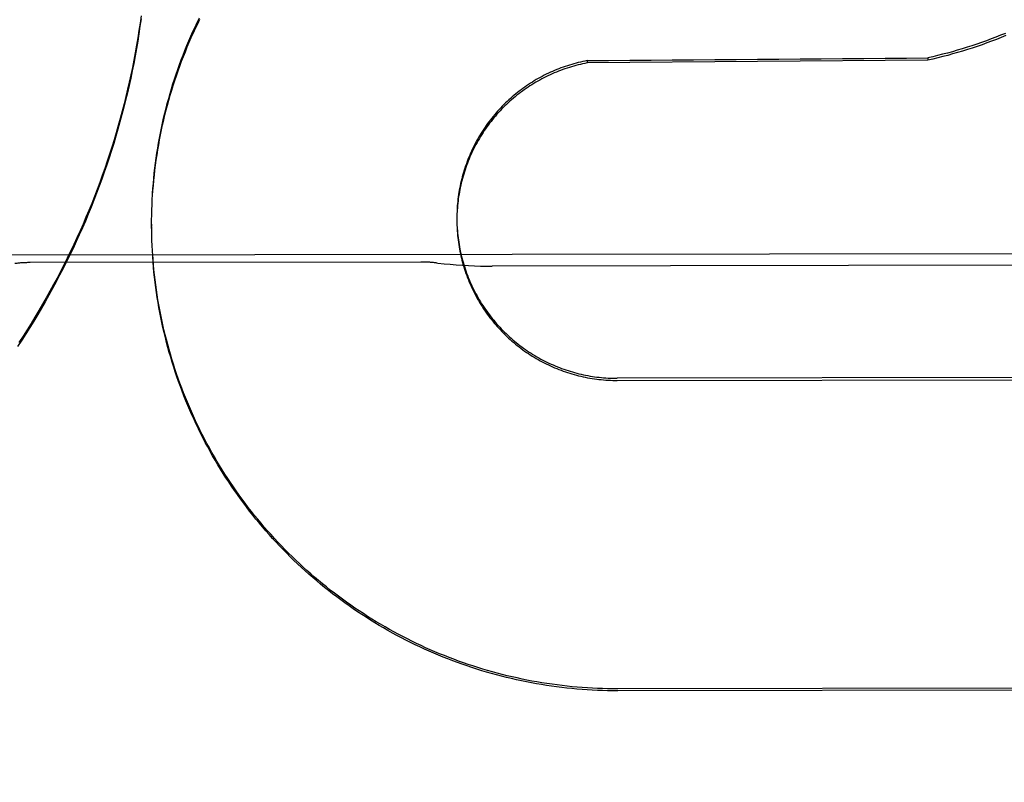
# Model space of a CAD drawing. Header units: inches. Extents: x 0 to 277, y 0 to 179.
# Tile 70 of 94: x 86.444 to 86.633, y 120.126 to 120.272. Entities that reach past the tile are written whole.
import ezdxf

# ---------------------------------------------------------------- set-up
doc = ezdxf.new("R2010")
doc.units = ezdxf.units.IN
doc.header["$LTSCALE"] = 15.2091402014
doc.header["$MEASUREMENT"] = 0
doc.linetypes.add('HIDDEN', pattern=[0.2, 0.1, -0.1])
doc.layers.get('0').update_dxf_attribs({"linetype": 'CONTINUOUS'})
for name, color, linetype in [('02___PRT_ALL_AXES', 7, 'CONTINUOUS'), ('DEFAULT_2', 8, 'HIDDEN'), ('DIMENSIONS', 7, 'CONTINUOUS')]:
    doc.layers.add(name, color=color, linetype=linetype)
doc.styles.get("Standard").update_dxf_attribs({"font": 'txt', "width": 0.8})
doc.dimstyles.new('DIMSTYLE_3', dxfattribs={"dimtxt": 1.2687838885, "dimasz": 1.6266460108, "dimexe": 0.09, "dimexo": 0.07, "dimgap": 0.039, "dimtad": 0, "dimtih": 1, "dimtoh": 1, "dimzin": 4, "dimdsep": 46, "dimtxsty": 'Standard', "dimblk": '_FILLED', "dimblk1": '_FILLED', "dimblk2": '_FILLED', "dimcen": 0.09, "dimadec": 0, "dimazin": 0, "dimtfac": 1, "dimtofl": 0, "dimtmove": 0, "dimatfit": 3, "dimldrblk": '_FILLED', "dimfxl": 0, "dimtolj": 1, "dimtzin": 4, "dimarcsym": 0})

# ---------------------------------------------------------------- blocks, each defined once
blk = doc.blocks.new('_FILLED')
at = {"color": 0, "linetype": 'ByBlock'}
blk.add_solid([(0, 0), (-1, 0.2), (-1, -0.2)], dxfattribs=at)
blk = doc.blocks.new('*D14')
at = {"layer": 'DIMENSIONS', "color": 2, "linetype": 'Continuous'}
for p, q in [((85.5932079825, 102.9074049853), (82.351322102, 102.9074049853)), ((89.2182079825, 102.9074049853), (92.4715000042, 102.9074049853))]:
    blk.add_line(p, q, dxfattribs=at)
at = {"layer": 'DIMENSIONS', "color": 2, "linetype": 'Continuous', "xscale": 1.6266460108, "yscale": 1.6266460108, "zscale": 1.6266460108}
blk.add_blockref('_FILLED', (85.5932079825, 102.9074049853), dxfattribs=at)
at = {"layer": 'DIMENSIONS', "color": 2, "linetype": 'Continuous', "xscale": 1.6266460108, "yscale": 1.6266460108, "zscale": 1.6266460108, "rotation": 180}
blk.add_blockref('_FILLED', (89.2182079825, 102.9074049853), dxfattribs=at)
at = {"layer": 'DIMENSIONS', "color": 2, "linetype": 'Continuous', "insert": (81.7169301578, 103.5417969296), "char_height": 1.2687838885, "width": 4.0601084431, "attachment_point": 3, "line_spacing_factor": 0.9}
blk.add_mtext('3.63', dxfattribs=at)
blk = doc.blocks.new('*D17')
at = {"layer": 'DIMENSIONS', "color": 2, "linetype": 'Continuous'}
for p, q in [((71.3642050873, 121.1694787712), (71.3642050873, 126.0523660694)), ((71.3642050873, 126.0523660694), (72.7631206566, 126.0523660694)), ((71.3642050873, 120.0444787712), (71.3642050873, 116.7911867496))]:
    blk.add_line(p, q, dxfattribs=at)
at = {"layer": 'DIMENSIONS', "color": 2, "linetype": 'Continuous', "xscale": 1.6266460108, "yscale": 1.6266460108, "zscale": 1.6266460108}
for p, rotation in [((71.3642050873, 121.1694787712), 270), ((71.3642050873, 120.0444787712), 90)]:
    blk.add_blockref('_FILLED', p, dxfattribs=dict(at, rotation=rotation))
at = {"layer": 'DIMENSIONS', "color": 2, "linetype": 'Continuous', "insert": (73.3975126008, 126.6867580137), "char_height": 1.2687838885, "width": 4.0601084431, "attachment_point": 1, "line_spacing_factor": 0.9}
blk.add_mtext('1.13', dxfattribs=at)

msp = doc.modelspace()

# ---------------------------------------------------------------- linework, layer by layer
at = {"layer": '02___PRT_ALL_AXES', "color": 8, "linetype": 'HIDDEN'}
for p, q in [((86.76525413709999, 120.2276354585), (85.95275515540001, 120.2263490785)), ((86.5215066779, 120.2258376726), (86.4465067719, 120.2257189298)), ((86.6828708, 120.2252726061), (86.5351449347, 120.2250387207))]:
    msp.add_line(p, q, dxfattribs=at)
at = {"layer": 'DEFAULT_2', "color": 8, "linetype": 'HIDDEN'}
for p, q in [((86.55340232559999, 120.2645030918), (86.553403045, 120.2640487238)), ((86.61877136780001, 120.2645725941), (86.553403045, 120.2640487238)), ((86.6187706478, 120.2650273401), (86.61877136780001, 120.2645725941)), ((86.4698863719, 120.2366203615), (86.46993125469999, 120.2380065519)), ((86.4699333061, 120.2376003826), (86.4699882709, 120.2389805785)), ((86.4698248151, 120.2346590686), (86.4698491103, 120.2360568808)), ((86.4698502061, 120.2356398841), (86.4698848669, 120.2370319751)), ((86.52845028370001, 120.2361715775), (86.5284292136, 120.2353481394)), ((86.4698056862, 120.2331248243), (86.46980951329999, 120.2341058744)), ((86.5283922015, 120.2344230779), (86.5283918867, 120.2342268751)), ((86.5283918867, 120.2342268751), (86.5283936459, 120.233584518)), ((86.52839321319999, 120.233985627), (86.52840057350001, 120.2331435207)), ((86.5284088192, 120.2352977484), (86.5283987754, 120.2344665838)), ((86.528426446, 120.2357347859), (86.5284108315, 120.2349074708)), ((86.4698056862, 120.2331248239), (86.4698063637, 120.232696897)), ((86.4698133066, 120.2317157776), (86.4698063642, 120.232696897)), ((86.52840044, 120.2335483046), (86.5284138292, 120.2327026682)), ((86.5284138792, 120.2331111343), (86.5284334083, 120.2322620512)), ((86.4698595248, 120.2297540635), (86.4698299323, 120.2311790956)), ((86.46989879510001, 120.2287737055), (86.46985802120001, 120.2302038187)), ((86.46994883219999, 120.2277938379), (86.4698967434, 120.2292289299)), ((86.47000963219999, 120.2268145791), (86.4699460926, 120.2282546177)), ((86.68931144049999, 120.2037170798), (86.5591867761, 120.2035110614)), ((86.5591874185, 120.2031053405), (86.6893120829, 120.2033113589)), ((86.6894058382, 120.1440939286), (86.55928117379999, 120.1438879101)), ((86.689406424, 120.1437239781), (86.5592817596, 120.1435179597))]:
    msp.add_line(p, q, dxfattribs=at)
for points in [[(86.4677674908, 120.2725115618), (86.4675677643, 120.2710836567), (86.4673543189, 120.2696577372), (86.4671271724, 120.2682339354), (86.46688634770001, 120.2668123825), (86.4666318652, 120.2653932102), (86.4663637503, 120.2639765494), (86.4660820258, 120.2625625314), (86.4657867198, 120.2611512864), (86.4654778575, 120.2597429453), (86.4651554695, 120.2583376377), (86.4648195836, 120.2569354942), (86.46447023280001, 120.2555366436), (86.4641074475, 120.2541412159), (86.46373126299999, 120.2527493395), (86.4633417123, 120.2513611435), (86.4629388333, 120.2499767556), (86.46252266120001, 120.2485963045), (86.4620932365, 120.2472199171), (86.461650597, 120.2458477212), (86.46119478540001, 120.244479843), (86.460725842, 120.2431164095), (86.460243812, 120.2417575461), (86.45974873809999, 120.2404033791), (86.4592406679, 120.239054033), (86.4587196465, 120.237709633), (86.45818572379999, 120.2363703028), (86.4576389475, 120.2350361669), (86.4570793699, 120.2337073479), (86.4565070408, 120.2323839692), (86.455922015, 120.2310661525), (86.45532434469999, 120.2297540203), (86.45471408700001, 120.228447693), (86.4540912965, 120.2271472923), (86.4534560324, 120.2258529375), (86.4528083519, 120.224564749), (86.4521483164, 120.223282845), (86.4514759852, 120.2220073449), (86.4507914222, 120.2207383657), (86.450094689, 120.2194760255), (86.4493858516, 120.2182204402), (86.4486649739, 120.2169717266), (86.44793212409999, 120.2157299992), (86.44718736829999, 120.2144953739), (86.44643077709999, 120.2132679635), (86.44566241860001, 120.2120478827), (86.4448823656, 120.2108352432), (86.4440906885, 120.209630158)], [(86.46778627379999, 120.2731190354), (86.4675887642, 120.2716953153), (86.467377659, 120.2702736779), (86.4671529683, 120.2688541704), (86.4669147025, 120.2674368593), (86.46666289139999, 120.2660219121), (86.4663975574, 120.2646094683), (86.46611873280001, 120.263199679), (86.4658264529, 120.2617927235), (86.465520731, 120.2603886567), (86.46520157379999, 120.2589875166), (86.4648690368, 120.2575895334), (86.46452317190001, 120.2561949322), (86.46416399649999, 120.2548037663), (86.4637915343, 120.2534161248), (86.46340581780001, 120.2520321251), (86.4630068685, 120.2506518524), (86.4625947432, 120.2492754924), (86.4621694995, 120.2479032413), (86.4617311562, 120.2465351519), (86.4612797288, 120.2451712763), (86.460815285, 120.2438118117), (86.46033789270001, 120.2424569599), (86.4598475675, 120.2411067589), (86.4593443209, 120.2397612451), (86.4588282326, 120.2384206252), (86.4582993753, 120.2370850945), (86.4577577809, 120.2357547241), (86.45720348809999, 120.2344296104), (86.4566365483, 120.2331098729), (86.4560569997, 120.231795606), (86.45546492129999, 120.230486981), (86.4548603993, 120.2291841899), (86.45424345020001, 120.2278872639), (86.4536140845, 120.2265962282), (86.4529724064, 120.2253112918), (86.4523185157, 120.2240326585), (86.4516524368, 120.22276037), (86.4509742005, 120.2214944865), (86.45028388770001, 120.220235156), (86.4495815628, 120.2189825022), (86.44886730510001, 120.217736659), (86.4481412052, 120.2164977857), (86.4474032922, 120.2152659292), (86.44665358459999, 120.2140411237), (86.44589220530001, 120.2128235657), (86.4451192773, 120.2116134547), (86.4443348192, 120.2104108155)], [(86.4699882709, 120.2389805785), (86.47005591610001, 120.2399540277), (86.4701341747, 120.2409266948), (86.4702230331, 120.2418983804), (86.4703224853, 120.2428690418), (86.4704325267, 120.2438386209), (86.47055313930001, 120.244806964), (86.47068431, 120.2457739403), (86.47082601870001, 120.2467394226), (86.4709782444, 120.2477032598), (86.4711409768, 120.2486653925), (86.4713142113, 120.2496257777), (86.47149790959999, 120.2505842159), (86.47169203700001, 120.2515405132), (86.4718965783, 120.2524946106), (86.47211151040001, 120.2534464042), (86.47233682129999, 120.254395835), (86.4725725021, 120.2553428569), (86.47281851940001, 120.2562873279), (86.47307485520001, 120.2572291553), (86.47334145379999, 120.2581681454), (86.4736182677, 120.2591041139), (86.4739052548, 120.2600369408), (86.4742023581, 120.2609664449), (86.4745095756, 120.2618926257), (86.4748269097, 120.2628154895), (86.47515428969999, 120.2637348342), (86.47549165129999, 120.2646504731), (86.4758389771, 120.2655623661), (86.4761962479, 120.2664704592), (86.47656340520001, 120.2673746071), (86.4769404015, 120.2682746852), (86.47732718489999, 120.2691705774), (86.47772369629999, 120.270062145), (86.4781299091, 120.2709493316), (86.47854580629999, 120.2718320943), (86.4789713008, 120.2727102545)], [(86.469991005, 120.238579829), (86.4700594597, 120.2395585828), (86.47013866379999, 120.2405365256), (86.4702286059, 120.2415135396), (86.47032927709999, 120.2424895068), (86.4704406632, 120.2434643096), (86.47056275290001, 120.2444378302), (86.4706955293, 120.2454099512), (86.4708389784, 120.2463805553), (86.470993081, 120.2473495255), (86.4711578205, 120.2483167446), (86.4713331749, 120.2492820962), (86.4715191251, 120.2502454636), (86.4717156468, 120.2512067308), (86.47192271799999, 120.2521657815), (86.47214031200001, 120.2531225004), (86.4723684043, 120.2540767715), (86.4726069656, 120.2550284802), (86.472855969, 120.2559775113), (86.4731153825, 120.2569237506), (86.4733851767, 120.2578670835), (86.47366531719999, 120.2588073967), (86.47395577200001, 120.2597445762), (86.4742565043, 120.2606785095), (86.4745674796, 120.2616090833), (86.4748886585, 120.2625361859), (86.4752200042, 120.2634597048), (86.47556147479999, 120.2643795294), (86.4759130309, 120.2652955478), (86.4762746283, 120.2662076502), (86.4766462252, 120.267115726), (86.4770277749, 120.2680196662), (86.4774192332, 120.2689193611), (86.47782055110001, 120.2698147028), (86.478231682, 120.2707055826), (86.4786525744, 120.2715918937), (86.4790831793, 120.2724735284)], [(86.6336780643, 120.2697291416), (86.6327721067, 120.2693601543), (86.6318622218, 120.2690010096), (86.6309484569, 120.2686517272), (86.6300309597, 120.2683123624), (86.62910985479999, 120.2679829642), (86.62818525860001, 120.2676635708), (86.6272573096, 120.2673542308), (86.6263260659, 120.2670549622), (86.6253915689, 120.2667657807), (86.6244540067, 120.2664867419), (86.623513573, 120.266217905), (86.622570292, 120.2659592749), (86.62162419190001, 120.2657108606), (86.6206754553, 120.2654727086), (86.6197242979, 120.2652448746), (86.6187706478, 120.2650273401)], [(86.6337958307, 120.2693186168), (86.63288304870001, 120.2689457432), (86.63196625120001, 120.2685828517), (86.6310455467, 120.2682299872), (86.63012104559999, 120.26788719), (86.6291928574, 120.2675545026), (86.6282610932, 120.267231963), (86.6273258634, 120.2669196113), (86.6263872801, 120.266617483), (86.62544545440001, 120.2663256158), (86.6245004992, 120.2660440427), (86.62355252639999, 120.2657727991), (86.62260164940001, 120.2655119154), (86.62164798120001, 120.2652614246), (86.6206916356, 120.2650213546), (86.6197327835, 120.2647917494), (86.61877136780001, 120.2645725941)], [(86.55340232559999, 120.2645030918), (86.552974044, 120.2644185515), (86.5525470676, 120.2643279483), (86.5521213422, 120.2642312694), (86.5516970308, 120.2641285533), (86.55127426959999, 120.264019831), (86.5508530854, 120.263905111), (86.5504335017, 120.2637843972), (86.55001566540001, 120.2636577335), (86.5495997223, 120.2635251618), (86.54918569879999, 120.2633866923), (86.5487736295, 120.2632423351), (86.5483636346, 120.263092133), (86.5479558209, 120.2629361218), (86.5475502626, 120.2627743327), (86.54714705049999, 120.2626068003), (86.5467462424, 120.2624335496), (86.5463478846, 120.2622545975), (86.54595210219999, 120.2620700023), (86.54555902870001, 120.2618798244), (86.54516868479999, 120.2616840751), (86.5447810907, 120.2614827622), (86.5443963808, 120.2612759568), (86.54401468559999, 120.2610637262), (86.54363603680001, 120.2608460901), (86.543260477, 120.2606230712), (86.5428881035, 120.260394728), (86.5425190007, 120.2601611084), (86.5421532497, 120.2599222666), (86.5417909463, 120.2596782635), (86.54143213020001, 120.2594291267), (86.54107683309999, 120.2591748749), (86.5407251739, 120.2589155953), (86.54037727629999, 120.2586513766), (86.5400331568, 120.2583822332), (86.5396928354, 120.2581081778), (86.5393564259, 120.2578293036), (86.5390240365, 120.2575456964), (86.53869570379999, 120.2572573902), (86.53837147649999, 120.2569644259), (86.5380514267, 120.2566668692), (86.5377356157, 120.2563647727), (86.5374241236, 120.2560582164), (86.5371170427, 120.2557472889), (86.53681439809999, 120.2554320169), (86.5365162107, 120.2551124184), (86.5362225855, 120.2547886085), (86.5359336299, 120.2544607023), (86.53564935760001, 120.2541287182), (86.5353697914, 120.2537926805), (86.53509501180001, 120.253452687), (86.5348250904, 120.2531088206), (86.5345600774, 120.2527611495), (86.5343000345, 120.2524097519), (86.53404499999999, 120.252054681), (86.5337950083, 120.25169598), (86.5335501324, 120.2513337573), (86.5333104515, 120.2509681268), (86.5330759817, 120.2505991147), (86.5328467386, 120.2502267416), (86.5326228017, 120.2498511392), (86.5324042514, 120.2494724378), (86.53219110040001, 120.2490906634), (86.53198336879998, 120.2487058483), (86.5317811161, 120.2483181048), (86.53158439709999, 120.2479275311), (86.5313932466, 120.2475342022), (86.531207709, 120.2471382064), (86.5310278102, 120.2467396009), (86.53085357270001, 120.2463384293), (86.5306850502, 120.2459348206), (86.5305223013, 120.2455289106), (86.5303653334, 120.2451207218), (86.53021415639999, 120.2447102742), (86.5300688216, 120.2442977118), (86.5299293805, 120.2438831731), (86.52979584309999, 120.2434666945), (86.52966822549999, 120.2430483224), (86.5295465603, 120.2426281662), (86.5294308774, 120.2422063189), (86.5293212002, 120.2417828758), (86.5292175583, 120.2413579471), (86.5291199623, 120.2409315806), (86.52902842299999, 120.2405038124), (86.5289429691, 120.2400747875), (86.5288636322, 120.2396446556), (86.52879041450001, 120.2392134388), (86.5287233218, 120.2387811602), (86.5286623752, 120.2383479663), (86.5286075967, 120.2379139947), (86.52855898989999, 120.2374792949), (86.52851656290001, 120.2370439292), (86.5284803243, 120.2366079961), (86.52845028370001, 120.2361715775)], [(86.553403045, 120.2640487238), (86.5529702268, 120.2639633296), (86.55253876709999, 120.2638717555), (86.5521086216, 120.263773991), (86.551679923, 120.2636700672), (86.55125276, 120.2635600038), (86.5508272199, 120.2634438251), (86.550403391, 120.2633215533), (86.5499813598, 120.2631932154), (86.54956121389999, 120.2630588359), (86.5491430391, 120.2629184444), (86.54872692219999, 120.2627720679), (86.54831294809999, 120.2626197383), (86.5479012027, 120.2624614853), (86.54749177, 120.2622973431), (86.5470847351, 120.2621273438), (86.5466801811, 120.2619515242), (86.5462781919, 120.2617699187), (86.54587884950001, 120.2615825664), (86.5454822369, 120.2613895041), (86.5450884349, 120.2611907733), (86.5446975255, 120.2609864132), (86.5443095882, 120.2607764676), (86.54392470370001, 120.2605609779), (86.5435429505, 120.2603399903), (86.54316440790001, 120.2601135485), (86.54278915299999, 120.2598817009), (86.542417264, 120.2596444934), (86.5420488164, 120.2594019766), (86.54168388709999, 120.2591541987), (86.54132255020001, 120.2589012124), (86.54096488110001, 120.2586430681), (86.5406109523, 120.2583798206), (86.5402608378, 120.2581115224), (86.5399146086, 120.2578382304), (86.53957233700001, 120.2575599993), (86.5392340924, 120.2572768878), (86.53889994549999, 120.2569889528), (86.53856996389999, 120.2566962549), (86.53824421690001, 120.2563988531), (86.5379227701, 120.2560968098), (86.53760569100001, 120.255790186), (86.5372930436, 120.255479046), (86.5369848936, 120.2551634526), (86.536681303, 120.2548434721), (86.5363823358, 120.2545191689), (86.53608805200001, 120.2541906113), (86.5357985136, 120.2538578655), (86.5355137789, 120.2535210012), (86.5352339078, 120.2531800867), (86.53495895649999, 120.2528351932), (86.5346889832, 120.2524863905), (86.53442404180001, 120.2521337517), (86.5341641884, 120.2517773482), (86.533909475, 120.2514172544), (86.5336599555, 120.2510535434), (86.5334156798, 120.2506862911), (86.5331766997, 120.2503155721), (86.5329430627, 120.2499414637), (86.53271481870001, 120.2495640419), (86.532492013, 120.2491833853), (86.53227469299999, 120.2487995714), (86.5320629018, 120.2484126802), (86.53185668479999, 120.2480227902), (86.53165608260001, 120.2476299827), (86.5314611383, 120.2472343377), (86.5312718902, 120.2468359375), (86.5310883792, 120.2464348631), (86.53091064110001, 120.2460311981), (86.5307387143, 120.2456250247), (86.5305726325, 120.2452164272), (86.5304124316, 120.244805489), (86.53025814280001, 120.2443922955), (86.53010979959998, 120.243976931), (86.5299674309, 120.2435594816), (86.5298310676, 120.2431400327), (86.52970073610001, 120.2427186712), (86.529576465, 120.2422954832), (86.5294582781, 120.2418705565), (86.52934620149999, 120.2414439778), (86.52924025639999, 120.2410158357), (86.5291404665, 120.2405862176), (86.5290468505, 120.2401552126), (86.5289594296, 120.2397229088), (86.52887821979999, 120.2392893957), (86.5288032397, 120.2388547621), (86.52873450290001, 120.2384190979), (86.52867202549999, 120.2379824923), (86.5286158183, 120.2375450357), (86.5285658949, 120.2371068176), (86.52852226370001, 120.2366679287), (86.52848493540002, 120.2362284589), (86.528453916, 120.235788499)], [(86.4698063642, 120.232696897), (86.4698101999, 120.2336780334), (86.4698239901, 120.2350814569)], [(86.5283974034, 120.2348605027), (86.5283930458, 120.2340255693), (86.5283925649, 120.2337981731)], [(86.46983102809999, 120.2307347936), (86.4698124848, 120.2321545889), (86.4698056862, 120.2331248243)], [(86.5284335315, 120.2326741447), (86.5284593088, 120.2318217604), (86.5284915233, 120.2313818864), (86.52853004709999, 120.2309425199), (86.5285748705, 120.2305037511), (86.52862598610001, 120.2300656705), (86.5286833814, 120.2296283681), (86.5287470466, 120.2291919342), (86.5288169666, 120.2287564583), (86.528893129, 120.2283220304), (86.5289755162, 120.2278887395), (86.52906411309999, 120.2274566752), (86.52915889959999, 120.2270259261), (86.52925985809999, 120.2265965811), (86.5293669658, 120.2261687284), (86.5294802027, 120.2257424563), (86.5295995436, 120.2253178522), (86.5297249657, 120.2248950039), (86.5298564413, 120.224473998), (86.52999394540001, 120.2240549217), (86.5301374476, 120.2236378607), (86.53028692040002, 120.2232229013), (86.5304423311, 120.2228101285), (86.5306036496, 120.2223996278), (86.5307708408, 120.221991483), (86.5309438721, 120.2215857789), (86.5311227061, 120.2211825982), (86.5313073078, 120.2207820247), (86.5314976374, 120.2203841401), (86.5316936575, 120.219989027), (86.5318953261, 120.2195967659), (86.5321026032, 120.2192074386), (86.53231544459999, 120.2188211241), (86.5325338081, 120.218437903), (86.53275764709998, 120.2180578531), (86.53298691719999, 120.2176810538), (86.53322156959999, 120.2173075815), (86.5334615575, 120.2169375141), (86.53370683, 120.2165709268), (86.5339573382, 120.2162078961), (86.5342130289, 120.2158484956), (86.5344738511, 120.2154928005), (86.5347397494, 120.2151408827), (86.53501067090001, 120.214792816), (86.5352865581, 120.2144486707), (86.5355673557, 120.214108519), (86.53585300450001, 120.2137724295), (86.53614344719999, 120.2134404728), (86.5364386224, 120.2131127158), (86.536738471, 120.2127892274), (86.5370429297, 120.2124700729), (86.5373519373, 120.2121553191), (86.53766542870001, 120.2118450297), (86.5379833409, 120.2115392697), (86.53830560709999, 120.2112381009), (86.53863216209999, 120.2109415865), (86.5389629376, 120.2106497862), (86.5392978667, 120.2103627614), (86.5396368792, 120.2100805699), (86.5399799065, 120.2098032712), (86.54032687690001, 120.2095309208), (86.5406777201, 120.2092635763), (86.54103236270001, 120.2090012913), (86.54139073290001, 120.2087441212), (86.5417527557, 120.2084921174), (86.54211835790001, 120.2082453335), (86.54248746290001, 120.2080038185), (86.542859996, 120.2077676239), (86.5432358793, 120.2075367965), (86.5436150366, 120.2073113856), (86.5439973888, 120.2070914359), (86.5443828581, 120.2068769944), (86.5447713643, 120.2066681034), (86.5451628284, 120.2064648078), (86.54555716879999, 120.2062671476), (86.5459543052, 120.2060751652), (86.5463541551, 120.2058888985), (86.5467566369, 120.2057083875), (86.54716166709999, 120.2055336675), (86.5475691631, 120.2053647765), (86.5479790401, 120.2052017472), (86.54839121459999, 120.2050446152), (86.548805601, 120.2048934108), (86.54922211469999, 120.2047481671), (86.5496406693, 120.2046089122), (86.5500611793, 120.2044756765), (86.5504835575, 120.2043484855), (86.5509077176, 120.2042273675), (86.5513335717, 120.2041123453), (86.5517610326, 120.2040034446), (86.55219001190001, 120.2039006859), (86.5526204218, 120.2038040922), (86.5530521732, 120.2037136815), (86.5534851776, 120.2036294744), (86.5539193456, 120.2035514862), (86.5543545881, 120.203479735), (86.55479081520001, 120.2034142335), (86.5552279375, 120.2033549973), (86.55566586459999, 120.2033020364), (86.5561045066, 120.2032553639), (86.55654377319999, 120.2032149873), (86.5569835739, 120.2031809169), (86.5574238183, 120.2031531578), (86.5578644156, 120.2031317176), (86.5583052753, 120.2031165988), (86.55874626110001, 120.2031078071), (86.5591874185, 120.2031053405)], [(86.5284593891, 120.2322374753), (86.52849144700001, 120.2318012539), (86.52852969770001, 120.2313655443), (86.5285741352, 120.2309304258), (86.5286247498, 120.2304959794), (86.5286815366, 120.2300622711), (86.52874447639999, 120.2296294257), (86.5288135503, 120.2291975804), (86.52888875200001, 120.2287667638), (86.52897007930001, 120.2283369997), (86.52905750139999, 120.2279084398), (86.52915098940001, 120.2274812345), (86.529250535, 120.2270554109), (86.5293561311, 120.2266310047), (86.52946774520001, 120.2262081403), (86.5295853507, 120.2257869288), (86.52970892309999, 120.2253674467), (86.5298384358, 120.2249497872), (86.5299738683, 120.2245340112), (86.5301152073, 120.2241201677), (86.5302624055, 120.2237083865), (86.53041541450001, 120.2232988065), (86.5305742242, 120.2228914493), (86.5307388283, 120.2224863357), (86.5309091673, 120.2220836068), (86.5310851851, 120.2216834), (86.5312668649, 120.2212857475), (86.53145418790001, 120.2208906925), (86.5316471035, 120.2204983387), (86.5318455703, 120.2201087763), (86.53204954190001, 120.2197220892), (86.5322589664, 120.2193383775), (86.53247381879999, 120.2189576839), (86.5326940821, 120.2185800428), (86.53291968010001, 120.2182055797), (86.53315053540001, 120.2178344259), (86.5333866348, 120.2174665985), (86.533627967, 120.2171021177), (86.53387444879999, 120.216741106), (86.53412600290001, 120.2163836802), (86.5343825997, 120.2160298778), (86.53464420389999, 120.2156797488), (86.5349107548, 120.2153333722), (86.5351822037, 120.2149908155), (86.5354584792, 120.2146521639), (86.53573950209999, 120.2143175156), (86.53602524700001, 120.2139868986), (86.5363156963, 120.2136603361), (86.53661074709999, 120.2133379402), (86.5369102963, 120.213019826), (86.53721432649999, 120.2127060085), (86.53752281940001, 120.2123965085), (86.5378356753, 120.2120914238), (86.5381528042, 120.2117908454), (86.5384741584, 120.2114948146), (86.5387996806, 120.2112033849), (86.53912930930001, 120.2109166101), (86.539462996, 120.2106345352), (86.5398006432, 120.2103572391), (86.5401421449, 120.2100848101), (86.5404874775, 120.2098172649), (86.5408366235, 120.209554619), (86.5411894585, 120.2092969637), (86.5415458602, 120.2090443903), (86.54190580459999, 120.2087969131), (86.5422692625, 120.2085545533), (86.5426361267, 120.2083173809), (86.54300630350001, 120.2080854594), (86.54337972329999, 120.207858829), (86.5437563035, 120.2076375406), (86.5441359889, 120.2074216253), (86.5445187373, 120.2072111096), (86.5449044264, 120.2070060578), (86.5452929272, 120.20680654), (86.5456842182, 120.2066125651), (86.5460782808, 120.2064241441), (86.5464749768, 120.2062413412), (86.5468741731, 120.2060642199), (86.54727583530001, 120.2058927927), (86.54767991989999, 120.2057270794), (86.5480863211, 120.205567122), (86.5484949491, 120.2054129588), (86.5489057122, 120.2052646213), (86.5493185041, 120.2051221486), (86.5497332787, 120.2049855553), (86.5501500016, 120.2048548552), (86.5505685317, 120.2047300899), (86.5509887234, 120.2046113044), (86.5514105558, 120.2044985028), (86.55183400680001, 120.2043916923), (86.5522589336, 120.2042909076), (86.5526852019, 120.2041961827), (86.55311276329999, 120.2041075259), (86.5535415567, 120.2040249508), (86.55397148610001, 120.2039484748), (86.5544024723, 120.2038781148), (86.55483440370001, 120.2038138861), (86.5552671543, 120.2037558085), (86.55570068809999, 120.2037038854), (86.55613497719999, 120.2036581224), (86.55656987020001, 120.2036185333), (86.55700521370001, 120.2035851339), (86.5574409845, 120.2035579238), (86.5578771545, 120.2035369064), (86.55831358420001, 120.203522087), (86.5587501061, 120.2035134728), (86.5591867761, 120.2035110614)], [(86.55928117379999, 120.1438879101), (86.5583068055, 120.1438916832), (86.55733262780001, 120.1439060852), (86.5563585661, 120.1439311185), (86.5553848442, 120.1439667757), (86.55441165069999, 120.1440130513), (86.55343901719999, 120.1440699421), (86.5524669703, 120.1441374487), (86.5514957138, 120.1442155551), (86.5505254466, 120.1443042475), (86.54955621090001, 120.1444035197), (86.5485880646, 120.1445133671), (86.54762116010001, 120.1446337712), (86.5466556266, 120.1447647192), (86.5456915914, 120.1449061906), (86.5447292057, 120.1450581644), (86.54376852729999, 120.1452206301), (86.5428095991, 120.145393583), (86.5418526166, 120.1455769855), (86.54089778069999, 120.145770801), (86.539945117, 120.1459750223), (86.5389946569, 120.1461896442), (86.5380465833, 120.1464146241), (86.5371010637, 120.1466499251), (86.5361581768, 120.1468955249), (86.53521802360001, 120.147151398), (86.5342807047, 120.1474175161), (86.5333462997, 120.1476938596), (86.53241497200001, 120.1479803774), (86.53148690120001, 120.1482770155), (86.5305621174, 120.1485837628), (86.52964064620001, 120.1489006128), (86.52872268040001, 120.1492274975), (86.5278084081, 120.1495643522), (86.526897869, 120.14991116), (86.525991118, 120.150267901), (86.5250882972, 120.1506345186), (86.5241895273, 120.1510109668), (86.5232949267, 120.151397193), (86.52240463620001, 120.1517931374), (86.52151870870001, 120.1521987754), (86.520637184, 120.1526140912), (86.5197602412, 120.1530389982), (86.5188880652, 120.1534734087), (86.51802067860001, 120.1539173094), (86.5171581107, 120.1543706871), (86.51630052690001, 120.1548334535), (86.5154480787, 120.1553055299), (86.51460083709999, 120.1557868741), (86.5137588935, 120.1562774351), (86.5129223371, 120.1567771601), (86.5120912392, 120.1572860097), (86.5112657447, 120.1578038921), (86.5104460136, 120.1583307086), (86.5096320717, 120.1588664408), (86.5088239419, 120.1594110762), (86.50802179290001, 120.159964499), (86.50722578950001, 120.1605265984), (86.5064359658, 120.1610973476), (86.50565237, 120.1616767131), (86.5048751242, 120.1622646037), (86.50410433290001, 120.1628609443), (86.503340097, 120.1634656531), (86.5025825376, 120.1640786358), (86.50183169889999, 120.1646998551), (86.5010876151, 120.165329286), (86.50035043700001, 120.1659667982), (86.49962032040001, 120.1666122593), (86.49889728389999, 120.1672656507), (86.4981813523, 120.1679269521), (86.4974726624, 120.1685960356), (86.49677134, 120.1692727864), (86.49607744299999, 120.169957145), (86.49539104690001, 120.1706490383), (86.4947122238, 120.1713483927), (86.49404103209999, 120.1720551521), (86.49337758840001, 120.1727691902), (86.4927220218, 120.1734903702), (86.4920743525, 120.1742186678), (86.4914345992, 120.174954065), (86.490802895, 120.1756964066), (86.49017937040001, 120.1764455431), (86.4895640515, 120.1772014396), (86.4889569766, 120.1779640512), (86.4883582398, 120.1787332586), (86.4877679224, 120.1795089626), (86.487186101, 120.1802910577), (86.4866128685, 120.1810794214), (86.4860482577, 120.1818740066), (86.4854922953, 120.1826747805), (86.4849450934, 120.1834815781), (86.4844067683, 120.1842942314), (86.4838773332, 120.1851127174), (86.4833568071, 120.1859370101), (86.4828452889, 120.1867669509), (86.4823428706, 120.1876023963), (86.4818495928, 120.188443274), (86.4813655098, 120.1892894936), (86.48089067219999, 120.1901409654), (86.48042512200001, 120.1909976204), (86.47996893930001, 120.1918593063), (86.4795222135, 120.1927258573), (86.47908495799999, 120.1935972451), (86.4786571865, 120.1944734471), (86.4782389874, 120.1953542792), (86.4778304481, 120.1962395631), (86.4774315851, 120.1971292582), (86.47704242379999, 120.1980233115), (86.47666302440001, 120.198921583), (86.47629344, 120.1998239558), (86.4759337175, 120.2007303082), (86.4755839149, 120.201640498), (86.47524405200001, 120.2025544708), (86.4749141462, 120.2034721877), (86.47459426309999, 120.2043934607), (86.4742844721, 120.2053180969), (86.47398477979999, 120.2062460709), (86.47369519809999, 120.2071773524), (86.4734157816, 120.2081117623), (86.47314658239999, 120.2090491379), (86.4728876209, 120.2099893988), (86.4726389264, 120.2109324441), (86.47240052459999, 120.2118781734), (86.47217243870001, 120.2128265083), (86.4719547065, 120.2137772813), (86.4717473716, 120.2147303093), (86.4715504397, 120.2156855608), (86.4713639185, 120.2166430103), (86.4711878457, 120.2176024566), (86.4710222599, 120.2185637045), (86.4708671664, 120.2195267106), (86.4707225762, 120.2204914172), (86.4705885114, 120.2214576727), (86.4704649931, 120.2224253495), (86.4703520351, 120.2233943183), (86.4702496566, 120.224364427), (86.47015786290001, 120.2253356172), (86.4700766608, 120.2263078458), (86.47000606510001, 120.227280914)], [(86.5592817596, 120.1435179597), (86.55830041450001, 120.1435217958), (86.5573192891, 120.1435364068), (86.5563383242, 120.1435617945), (86.5553576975, 120.1435979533), (86.55437752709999, 120.1436448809), (86.5533979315, 120.1437025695), (86.55241902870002, 120.1437710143), (86.55144093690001, 120.1438502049), (86.5504637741, 120.1439401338), (86.5494876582, 120.1440407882), (86.54851270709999, 120.1441521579), (86.5475390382, 120.1442742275), (86.5465667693, 120.1444069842), (86.5455960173, 120.14455041), (86.54462689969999, 120.1447044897), (86.5436595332, 120.1448692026), (86.5426940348, 120.1450445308), (86.5417305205, 120.1452304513), (86.54076910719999, 120.1454269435), (86.53980991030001, 120.1456339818), (86.538853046, 120.1458515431), (86.5378986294, 120.1460795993), (86.53694677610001, 120.1463181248), (86.5359976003, 120.1465670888), (86.5350512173, 120.1468264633), (86.53410774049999, 120.147096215), (86.53316728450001, 120.1473763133), (86.53222996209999, 120.1476667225), (86.53129588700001, 120.1479674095), (86.53036517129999, 120.148278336), (86.5294379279, 120.1485994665), (86.5285142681, 120.1489307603), (86.52759430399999, 120.1492721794), (86.52667814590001, 120.1496236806), (86.525765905, 120.1499852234), (86.5248576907, 120.1503567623), (86.5239536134, 120.1507382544), (86.5230537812, 120.1511296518), (86.52215830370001, 120.151530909), (86.52126728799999, 120.1519419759), (86.5203808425, 120.1523628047), (86.5194990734, 120.1527933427), (86.51862208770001, 120.1532335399), (86.5177499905, 120.1536833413), (86.516882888, 120.1541426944), (86.5160208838, 120.154611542), (86.51516408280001, 120.1550898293), (86.5143125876, 120.155577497), (86.5134665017, 120.1560744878), (86.51262592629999, 120.15658074), (86.5117909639, 120.1570961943), (86.51096171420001, 120.1576207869), (86.5101382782, 120.158154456), (86.5093207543, 120.1586971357), (86.50850924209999, 120.159248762), (86.5077038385, 120.1598092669), (86.5069046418, 120.1603785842), (86.5061117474, 120.1609566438), (86.5053252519, 120.1615433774), (86.5045452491, 120.1621387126), (86.5037718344, 120.1627425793), (86.5030050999, 120.1633549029), (86.5022451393, 120.1639756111), (86.501492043, 120.1646046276), (86.5007459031, 120.1652418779), (86.5000068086, 120.1658872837), (86.49927484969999, 120.1665407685), (86.4985501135, 120.167202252), (86.49783268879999, 120.1678716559), (86.4971226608, 120.168548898), (86.49642011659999, 120.1692338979), (86.49572513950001, 120.1699265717), (86.4950378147, 120.1706268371), (86.4943582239, 120.1713346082), (86.4936864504, 120.172049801), (86.49302257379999, 120.172772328), (86.4923666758, 120.1735021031), (86.4917188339, 120.1742390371), (86.4910791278, 120.1749830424), (86.4904476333, 120.1757340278), (86.4898244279, 120.176491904), (86.48920958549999, 120.1772565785), (86.4886031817, 120.17802796), (86.4880052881, 120.1788059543), (86.48741597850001, 120.1795904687), (86.4868353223, 120.1803814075), (86.48626339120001, 120.1811786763), (86.4857002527, 120.1819821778), (86.48514597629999, 120.1827918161), (86.4846006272, 120.1836074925), (86.48406427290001, 120.1844291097), (86.48353697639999, 120.1852565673), (86.4830188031, 120.1860897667), (86.4825098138, 120.1869286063), (86.4820100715, 120.1877729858), (86.481519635, 120.1886228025), (86.481038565, 120.1894779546), (86.4805669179, 120.1903383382), (86.4801047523, 120.1912038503), (86.4796521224, 120.1920743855), (86.47920908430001, 120.1929498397), (86.4787756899, 120.1938301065), (86.47835199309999, 120.1947150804), (86.4779380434, 120.1956046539), (86.4775338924, 120.1964987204), (86.4771395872, 120.1973971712), (86.47675517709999, 120.1982998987), (86.4763807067, 120.1992067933), (86.47601622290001, 120.2001177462), (86.475661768, 120.2010326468), (86.4753173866, 120.2019513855), (86.4749831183, 120.2028738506), (86.47465900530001, 120.2037999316), (86.474345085, 120.204729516), (86.4740413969, 120.2056624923), (86.473747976, 120.2065987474), (86.47346485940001, 120.2075381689), (86.47319207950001, 120.2084806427), (86.4729296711, 120.2094260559), (86.4726776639, 120.2103742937), (86.4724360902, 120.2113252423), (86.4722049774, 120.2122787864), (86.471984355, 120.2132348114), (86.47177424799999, 120.2141932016), (86.47157468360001, 120.2151538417), (86.4713856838, 120.2161166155), (86.4712072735, 120.217081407), (86.47103947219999, 120.2180480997), (86.4708823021, 120.219016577), (86.4707357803, 120.219986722), (86.4705999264, 120.2209584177), (86.4704747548, 120.2219315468), (86.4703602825, 120.222905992), (86.47025652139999, 120.2238816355), (86.4701634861, 120.2248583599), (86.4700811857, 120.225836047), (86.47000963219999, 120.2268145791)], [(86.5244727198, 120.2256658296), (86.5247412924, 120.2256345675), (86.5259259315, 120.2255060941), (86.5271072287, 120.2253933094), (86.5282845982, 120.225296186), (86.52945746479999, 120.2252146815), (86.530625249, 120.225148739), (86.5317873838, 120.225098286), (86.5329432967, 120.225063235), (86.53409222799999, 120.2250434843), (86.5351459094, 120.2250387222)]]:
    msp.add_lwpolyline(points, dxfattribs=at)
for centre, start, end in [((86.44654635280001, 120.2007189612), 90.09071283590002, 96.90415722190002), ((86.52154625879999, 120.200837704), 83.2772684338, 90.09071283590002)]:
    msp.add_arc(centre, 0.025, start, end, dxfattribs=at)
msp.add_ellipse((43.94924732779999, 120.0160020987), major_axis=(828.9975688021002, 6.6436959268), ratio=0.0001122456, start_param=-1.5193822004, end_param=-1.5193032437, dxfattribs=at)

# ---------------------------------------------------------------- dimensions: what is measured, and where the dimension line sits
at = {"layer": 'DIMENSIONS', "color": 2, "linetype": 'Continuous'}
for base, p1, p2, angle, picture, middle in [((71.3642050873, 121.1694787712), (85.5932079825, 120.0444787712), (89.1982079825, 121.1694787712), 90, '*D17', (75.4275668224, 126.0523660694)), ((85.5932079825, 102.9074049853), (89.2182079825, 121.0454787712), (85.5932079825, 120.0444787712), 180, '*D14', (79.6868759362, 102.9074049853))]:
    dim = msp.add_linear_dim(base=base, p1=p1, p2=p2, angle=angle, dimstyle='DIMSTYLE_3', dxfattribs=at)
    dim.commit()
    dim.dimension.update_dxf_attribs({"geometry": picture, "text_midpoint": middle, "dimtype": 160})

doc.saveas('drawing.dxf')
